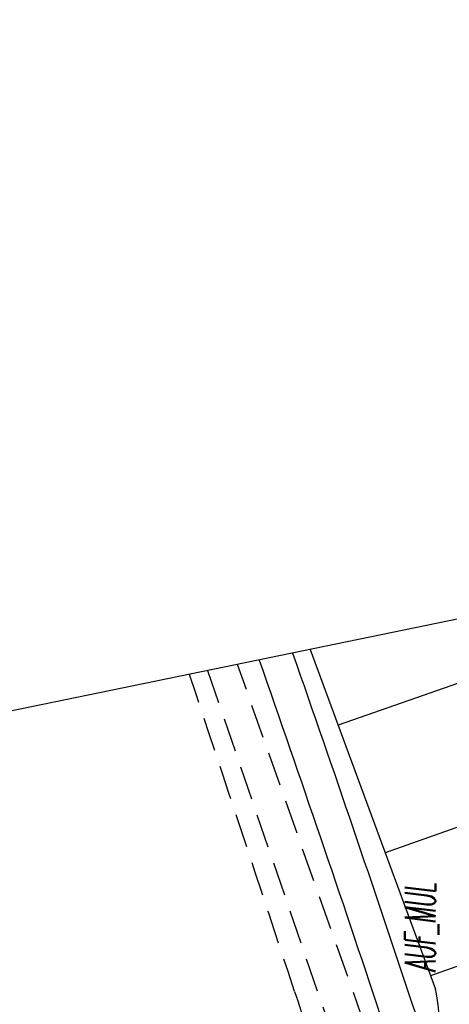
# Model space of a CAD drawing. Extents: x 447045 to 447634, y 442020 to 443192.
# Tile 72 of 82: x 447174 to 447200, y 443133 to 443192. Entities that reach past the tile are written whole.
import ezdxf

# ---------------------------------------------------------------- set-up
doc = ezdxf.new("R2010")
doc.units = 0
doc.header["$LTSCALE"] = 2
doc.header["$MEASUREMENT"] = 0
doc.linetypes.add('AUSGEZOGEN', pattern=[0])
doc.linetypes.add('GESTRICH-X2', pattern=[1.5, 1, -0.5])
doc.layers.get('0').update_dxf_attribs({"linetype": 'AUSGEZOGEN'})
for name, color, linetype in [('ANMERKUNG', 7, 'CONTINUOUS'), ('BOESCHG', 250, 'AUSGEZOGEN'), ('FBRTOP', 250, 'AUSGEZOGEN'), ('KANAL', 7, 'GESTRICH-X2'), ('MULDE', 250, 'AUSGEZOGEN'), ('Planeinteilung', 250, 'CONTINUOUS'), ('SCHLITZRINNE', 200, 'AUSGEZOGEN'), ('WEG', 250, 'GESTRICH-X2')]:
    doc.layers.add(name, color=color, linetype=linetype)
doc.styles.add('ROMANS', font='romans.shx', dxfattribs={"width": 0.8})

# ---------------------------------------------------------------- blocks, each defined once
blk = doc.blocks.new('1135297')
blk.add_line((0, 297), (0, 0))

msp = doc.modelspace()

# ---------------------------------------------------------------- hatches: boundary and pattern name
at = {"layer": 'SCHLITZRINNE'}
h = msp.add_hatch(dxfattribs=at)
h.set_pattern_fill('_USER', color=256, scale=1.5, angle=45, style=0, pattern_type=0)
h.set_pattern_definition([(324.6697, (447346.8685, 442714.5348), (0.867434, 1.2237478), [])])
edge = h.paths.add_edge_path(flags=17)
edge.add_line((447346.062, 442716.303), (447346.636, 442716.401))
edge = h.paths.add_edge_path(flags=17)
edge.add_line((447346.887, 442714.919), (447346.313, 442714.822))
edge = h.paths.add_edge_path(flags=17)
edge.add_line((447346.313, 442714.822), (447346.062, 442716.303))
edge = h.paths.add_edge_path(flags=17)
edge.add_line((447346.636, 442716.401), (447346.887, 442714.919))
edge = h.paths.add_edge_path()
edge.add_arc((455543.185, 444109.496), 8314.176, 189.6562418, 189.6840919)
edge.add_arc((393563.554, 433546.012), 54559.204, 9.6655443, 9.6704501, ccw=False)
edge.add_arc((464490.718, 449190.25), 18280.393, 199.256988, 199.2725913)
edge.add_arc((438988.161, 440271.698), 8736.656, 19.2484657, 19.2811136, ccw=False)
edge.add_arc((439684.884, 440514.984), 7998.678, 19.2238186, 19.2484657, ccw=False)
edge.add_arc((551443.681, 479485.608), 110359.837, 199.22381494, 199.23045115)
edge.add_arc((461591.928, 448142.363), 15198.204, 199.2304511, 199.2954143)
edge.add_arc((434066.564, 438505.591), 13965.353, 19.2276444, 19.2954144, ccw=False)
edge.add_arc((446515.339, 442847.448), 781.13, 18.874058, 19.227644, ccw=False)
edge.add_arc((443272.158, 441738.7), 4208.6, 18.721727, 18.874058, ccw=False)
edge.add_arc((445875.745, 442621.066), 1459.558, 18.158793, 18.721727, ccw=False)
edge.add_arc((444728.653, 442244.835), 2666.773, 17.742332, 18.158793, ccw=False)
edge.add_arc((445572.422, 442514.803), 1780.867, 17.477765, 17.742332, ccw=False)
edge.add_arc((445655.922, 442541.095), 1693.325, 17.206446, 17.477765, ccw=False)
edge.add_arc((445949.737, 442632.082), 1385.745, 16.534275, 17.206446, ccw=False)
edge.add_arc((445777.926, 442581.078), 1564.967, 15.901763, 16.534275, ccw=False)
edge.add_arc((444610.25, 442248.417), 2779.104, 15.717077, 15.901763, ccw=False)
edge.add_arc((445469.384, 442490.186), 1886.6, 15.492923, 15.717077, ccw=False)
edge.add_arc((444501.302, 442221.841), 2891.186, 15.151693, 15.492923, ccw=False)
edge.add_arc((444653, 442262.92), 2734.024, 14.800793, 15.151693, ccw=False)
edge.add_arc((445305.387, 442435.297), 2059.248, 14.553227, 14.800793, ccw=False)
edge.add_arc((445661.578, 442527.768), 1691.25, 14.280051, 14.553227, ccw=False)
edge.add_arc((445825.278, 442569.434), 1522.33, 13.754489, 14.280051, ccw=False)
edge.add_arc((444655.973, 442283.209), 2726.158, 13.361751, 13.754489, ccw=False)
edge.add_arc((444873.745, 442334.936), 2502.326, 13.156371, 13.361751, ccw=False)
edge.add_arc((445203.567, 442412.03), 2163.614, 12.935498, 13.156371, ccw=False)
edge.add_arc((445591.152, 442501.052), 1765.936, 12.368518, 12.935498, ccw=False)
edge.add_arc((445707.256, 442526.512), 1647.074, 11.781437, 12.368518, ccw=False)
edge.add_arc((445429.994, 442468.683), 1930.302, 11.594814, 11.781437, ccw=False)
edge.add_arc((442977.06, 441965.399), 4434.335, 11.471684, 11.594814, ccw=False)
edge.add_arc((444371.693, 442248.423), 3011.273, 11.050894, 11.471684, ccw=False)
edge.add_arc((446428.113, 442650.047), 916.002, 10.287945, 11.050894, ccw=False)
edge.add_arc((445293.544, 442444.107), 2069.11, 9.832007, 10.287945, ccw=False)
edge.add_arc((438489.775, 441264.977), 8974.298, 9.6130813, 9.8320068, ccw=False)
edge.add_arc((-516898.981, 279448.69), 977969.75, 9.612262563, 9.613081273, ccw=False)
edge.add_arc((439111.819, 441356.279), 8345.741, 9.6034167, 9.6122792, ccw=False)
edge.add_arc((371773.632, 429962.747), 76641.012, 9.59085446, 9.60341666, ccw=False)
edge.add_arc((456011.655, 444189.168), 8789.873, 189.5423691, 189.651902)
edge.add_arc((455543.185, 444109.496), 8314.676, 189.651902, 189.6840919)
edge.add_arc((393564.924, 433546.246), 54557.314, 9.665544, 9.6704498, ccw=False)
edge.add_line((447347.776, 442706.232), (447348.269, 442706.316))
h = msp.add_hatch(dxfattribs=at)
h.set_pattern_fill('_USER', color=256, scale=1.5, angle=45, style=0, pattern_type=0)
h.set_pattern_definition([(334.2696, (447234.5127, 443158.8401), (0.651206, 1.35127), [])])
edge = h.paths.add_edge_path()
edge.add_arc((464490.718, 449190.25), 18279.893, 199.256988, 199.2725913)
edge.add_arc((438988.285, 440271.741), 8737.025, 19.2538486, 19.2811134, ccw=False)
edge.add_line((447233.134, 443161.27), (447233.606, 443161.435))
edge.add_arc((464490.718, 449190.25), 18280.393, 199.256988, 199.2725913)
edge.add_arc((438988.161, 440271.698), 8736.656, 19.2484657, 19.2811136, ccw=False)
edge.add_arc((439684.884, 440514.984), 7998.678, 19.2238186, 19.2484657, ccw=False)
edge.add_arc((551443.681, 479485.608), 110359.837, 199.22381494, 199.23045115)
edge.add_arc((461591.928, 448142.363), 15198.204, 199.2304511, 199.2954143)
edge.add_arc((434066.564, 438505.591), 13965.353, 19.2276444, 19.2954144, ccw=False)
edge.add_arc((446515.339, 442847.448), 781.13, 18.874058, 19.227644, ccw=False)
edge.add_arc((443272.158, 441738.7), 4208.6, 18.721727, 18.874058, ccw=False)
edge.add_arc((445875.745, 442621.066), 1459.558, 18.158793, 18.721727, ccw=False)
edge.add_arc((444728.653, 442244.835), 2666.773, 17.742332, 18.158793, ccw=False)
edge.add_arc((445572.422, 442514.803), 1780.867, 17.477765, 17.742332, ccw=False)
edge.add_arc((445655.922, 442541.095), 1693.325, 17.206446, 17.477765, ccw=False)
edge.add_arc((445949.737, 442632.082), 1385.745, 16.534275, 17.206446, ccw=False)
edge.add_arc((445777.926, 442581.078), 1564.967, 15.901763, 16.534275, ccw=False)
edge.add_arc((444610.25, 442248.417), 2779.104, 15.717077, 15.901763, ccw=False)
edge.add_arc((445469.384, 442490.186), 1886.6, 15.492923, 15.717077, ccw=False)
edge.add_arc((444501.302, 442221.841), 2891.186, 15.151693, 15.492923, ccw=False)
edge.add_arc((444653, 442262.92), 2734.024, 14.800793, 15.151693, ccw=False)
edge.add_arc((445305.387, 442435.297), 2059.248, 14.553227, 14.800793, ccw=False)
edge.add_arc((445661.578, 442527.768), 1691.25, 14.280051, 14.553227, ccw=False)
edge.add_arc((445825.278, 442569.434), 1522.33, 13.754489, 14.280051, ccw=False)
edge.add_arc((444655.973, 442283.209), 2726.158, 13.361751, 13.754489, ccw=False)
edge.add_arc((444873.745, 442334.936), 2502.326, 13.156371, 13.361751, ccw=False)
edge.add_arc((445203.567, 442412.03), 2163.614, 12.935498, 13.156371, ccw=False)
edge.add_arc((445591.152, 442501.052), 1765.936, 12.368518, 12.935498, ccw=False)
edge.add_arc((445707.256, 442526.512), 1647.074, 11.781437, 12.368518, ccw=False)
edge.add_arc((445429.994, 442468.683), 1930.302, 11.594814, 11.781437, ccw=False)
edge.add_arc((442977.06, 441965.399), 4434.335, 11.471684, 11.594814, ccw=False)
edge.add_arc((444371.693, 442248.423), 3011.273, 11.050894, 11.471684, ccw=False)
edge.add_arc((446428.113, 442650.047), 916.002, 10.287945, 11.050894, ccw=False)
edge.add_arc((445293.544, 442444.107), 2069.11, 9.832007, 10.287945, ccw=False)
edge.add_arc((438489.775, 441264.977), 8974.298, 9.6130813, 9.8320068, ccw=False)
edge.add_arc((-516898.981, 279448.69), 977969.75, 9.612262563, 9.613081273, ccw=False)
edge.add_arc((439111.819, 441356.279), 8345.741, 9.6034167, 9.6122792, ccw=False)
edge.add_arc((371773.632, 429962.747), 76641.012, 9.59085446, 9.60341666, ccw=False)
edge.add_arc((456011.655, 444189.168), 8789.873, 189.5423691, 189.651902)
edge.add_arc((455543.185, 444109.496), 8314.676, 189.651902, 189.6840919)
edge.add_arc((393564.924, 433546.246), 54557.314, 9.665544, 9.6704498, ccw=False)

# ---------------------------------------------------------------- linework, layer by layer
at = {"layer": 'BOESCHG'}
for p, q in [((447204.567, 443153.806), (447193.186, 443149.832)), ((447207.219, 443146.259), (447195.968, 443142.289)), ((447209.769, 443139.029), (447198.654, 443135.006))]:
    msp.add_line(p, q, dxfattribs=at)
msp.add_lwpolyline([(447191.537, 443154.302), (447198.942, 443134.224)], dxfattribs=at)
msp.add_arc((447191.289, 443132.41), 7.866, 341.12227, 13.33705, dxfattribs=at)
at = {"layer": 'FBRTOP', "color": 0}
for points in [[(447425.734, 442335.028, -0.000003), (447426.43, 442330.92, -0.000001), (447429.908, 442310.379)], [(447358.947, 442729.413, 0.000005), (447365.209, 442692.439, -0.000003), (447371.47, 442655.466, -0.000003), (447379.818, 442606.167, 0.000003), (447388.166, 442556.869)], [(447247.308, 443165.797), (447255.024, 443143.751, -0.000006), (447259.153, 443131.952, 0.000022), (447263.282, 443120.153, 0.000246), (447263.322, 443120.04, -0.000037), (447263.588, 443119.281, -0.001707), (447266.645, 443110.475, -0.001063), (447271.472, 443096.317, -0.001991), (447274.941, 443085.932, -0.001529), (447279.365, 443072.375, -0.001558), (447283.197, 443060.383, -0.001554), (447286.963, 443048.337, -0.001558), (447290.637, 443036.321, -0.001548), (447294.261, 443024.205, -0.001546), (447297.809, 443012.067, -0.001557), (447301.259, 442999.986, -0.001552), (447304.634, 442987.885, -0.001541)]]:
    msp.add_lwpolyline(points, format="xyb", dxfattribs=at)
at = {"layer": 'FBRTOP', "color": 0, "const_width": 0.5}
for points in [[(447422.776, 442334.528, -0.000003), (447423.472, 442330.419, -0.000001), (447426.95, 442309.878)], [(447395.17, 442329.852, -0.000003), (447395.865, 442325.744, -0.000001), (447399.344, 442305.204)], [(447355.989, 442728.912, 0.000005), (447362.251, 442691.939, -0.000003), (447368.512, 442654.965, -0.000003), (447376.86, 442605.667, 0.000003), (447385.208, 442556.368)], [(447328.383, 442724.238, 0.000005), (447334.644, 442687.263, -0.000003), (447340.906, 442650.289, -0.000003), (447349.254, 442600.991, 0.000003), (447357.602, 442551.694)], [(447216.674, 443159.483, -0.000001), (447217.506, 443157.106), (447225.764, 443133.51, -0.000006), (447229.893, 443121.712, 0.000024), (447234.022, 443109.914, 0.00024), (447234.057, 443109.813, -0.000035), (447234.302, 443109.115, -0.001704), (447237.326, 443100.404, -0.001064), (447242.09, 443086.43, -0.001991), (447245.508, 443076.2, -0.001529), (447249.864, 443062.85, -0.001558), (447253.637, 443051.04, -0.001554), (447257.346, 443039.179, -0.001558), (447260.965, 443027.346, -0.001548), (447264.532, 443015.415, -0.001546), (447268.026, 443003.462, -0.001557), (447271.424, 442991.565, -0.001552), (447274.747, 442979.649, -0.001541)], [(447244.343, 443165.186), (447252.192, 443142.76, -0.000006), (447256.321, 443130.961, 0.000022), (447260.45, 443119.162, 0.000245), (447260.49, 443119.05, -0.000037), (447260.754, 443118.297, -0.001706), (447263.807, 443109.501, -0.001063), (447268.628, 443095.36, -0.001991), (447272.093, 443084.99, -0.001529), (447276.51, 443071.454, -0.001558), (447280.336, 443059.479, -0.001554), (447284.096, 443047.451, -0.001558), (447287.766, 443035.452, -0.001548), (447291.384, 443023.355, -0.001546), (447294.927, 443011.234, -0.001557), (447298.372, 442999.171, -0.001552), (447301.742, 442987.088, -0.001541)]]:
    msp.add_lwpolyline(points, format="xyb", dxfattribs=at)
at = {"layer": 'KANAL', "flags": 128}
msp.add_lwpolyline([(447185.482, 443153.053), (447218.302, 443057.147), (447221.625, 443047.438)], dxfattribs=at)
at = {"layer": 'MULDE'}
for points in [[(447188.525, 443153.681, -0.003673), (447195.684, 443132.689, -0.0006), (447202.101, 443113.333, 0.000551), (447209.09, 443092.245, 0.002082), (447221.348, 443055.899, -0.002529), (447231.416, 443025.959, -0.008794), (447237.59, 443006.122, -0.008127), (447243.541, 442984.443, -0.004225), (447247.021, 442970.417, -0.004006), (447250.448, 442955.565, -0.003703), (447255.356, 442932.688, -0.005007), (447258.69, 442915.708, -0.007345), (447262.271, 442894.749, 0.008905), (447265.278, 442877.471, 0.000482), (447269.777, 442854.216, 0.000345), (447276.111, 442821.767, 0.000577), (447281.832, 442792.737, -0.000959), (447285.263, 442775.259, -0.003844), (447286.17, 442770.394, 0.000459), (447293.486, 442729.6, 0.003246), (447296.625, 442712.816, 0.001709), (447302.946, 442680.775)], [(447190.503, 443154.088, -0.003588), (447197.576, 443133.337, -0.000108), (447198.731, 443129.865, 0.000551)]]:
    msp.add_lwpolyline(points, format="xyb", dxfattribs=at)
at = {"layer": 'WEG'}
msp.add_lwpolyline([(447184.41, 443152.832, -0.000401), (447190.617, 443134.091, 0.002753), (447193.663, 443125.037, 0.001185), (447203.655, 443096.094, -0.001526), (447211.394, 443073.625, -0.000716), (447214.789, 443063.622, -0.00041), (447220.679, 443046.142, -0.003796), (447225.982, 443029.955, -0.002798), (447232.886, 443007.9, -0.007746), (447237.169, 442993.132, -0.005798), (447242.355, 442973.256, -0.007221), (447247.411, 442951.582, -0.007499), (447251.663, 442930.577, -0.007442), (447254.736, 442912.662, 0.009353), (447257.235, 442898.415, 0.005274), (447262.483, 442872.91, -0.006069), (447267.008, 442850.739, -0.000162), (447269.907, 442835.572, -0.000262), (447271.688, 442826.213, -0.000481), (447276.01, 442803.314, -0.000486), (447280.241, 442780.655, -0.005443)], format="xyb", dxfattribs=at)
msp.add_lwpolyline([(447302.55, 442680.585), (447292.833, 442729.738), (447284.433, 442775.346), (447275.828, 442821.609), (447264.452, 442877.401), (447258.035, 442915.467), (447249.669, 442955.433), (447242.787, 442984.328), (447230.634, 443025.85), (447208.529, 443092.141), (447194.757, 443132.135), (447187.246, 443153.417)], dxfattribs=at)

# ---------------------------------------------------------------- block references
at = {"layer": 'Planeinteilung', "linetype": 'Continuous', "rotation": 281.6467705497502}
msp.add_blockref('1135297', (447081.312, 443131.582), dxfattribs=at)

# ---------------------------------------------------------------- texts
at = {"layer": 'ANMERKUNG', "style": 'ROMANS', "oblique": 7, "width": 0.5}
msp.add_text('AUF_MUL', height=1.8, rotation=90, dxfattribs=at).set_placement((447198.942, 443135.224))

doc.saveas('drawing.dxf')
